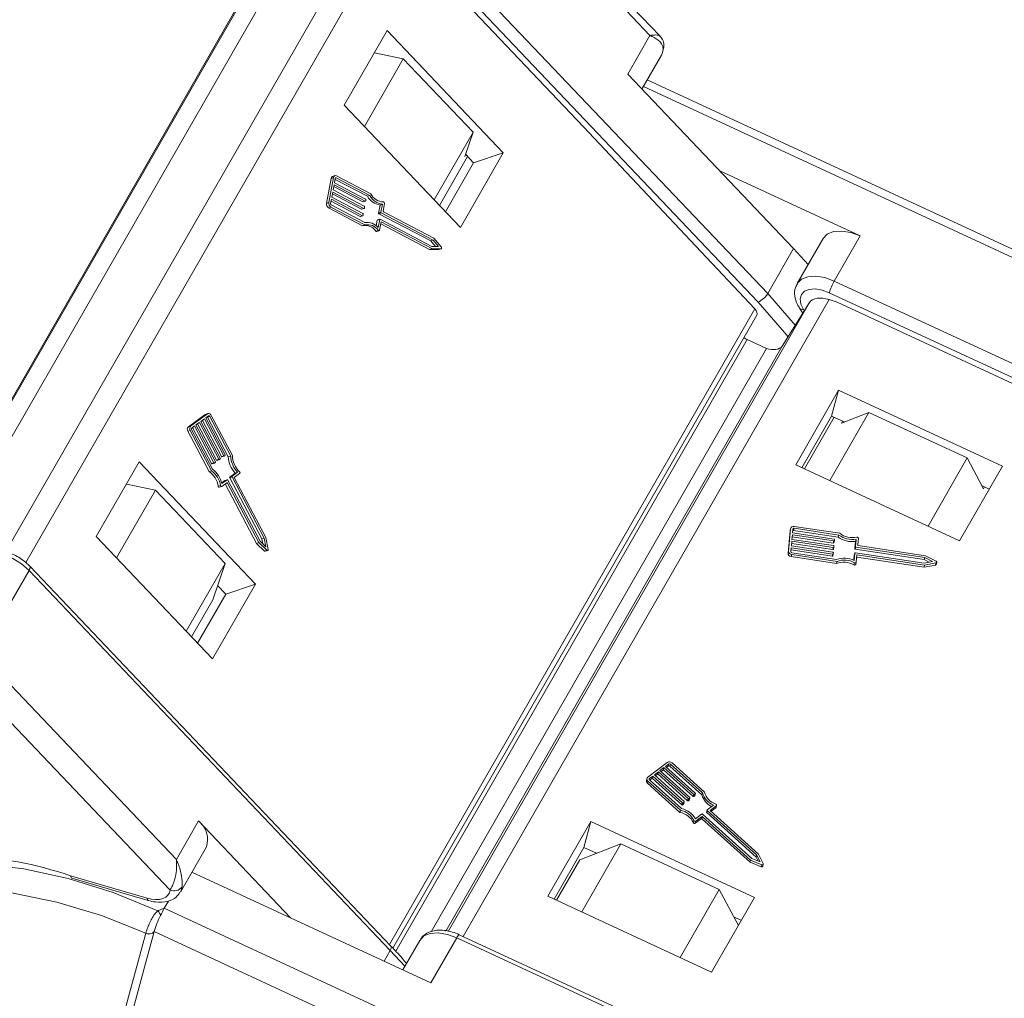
# Model space of a CAD drawing. Header units: millimetres. Extents: x 2390 to 3312, y -95 to 558.
# Tile 29 of 49: x 2909 to 2952, y 414 to 457. Entities that reach past the tile are written whole.
import ezdxf

# ---------------------------------------------------------------- set-up
doc = ezdxf.new("R2010")
doc.units = ezdxf.units.MM

msp = doc.modelspace()

# ---------------------------------------------------------------- linework, layer by layer
at = {"color": 7, "linetype": 'Continuous', "lineweight": 15}
for p, q in [((2936.786, 456.198), (2930.918, 462.373)), ((2937.215, 456.186), (2931.333, 462.374)), ((2905.653, 434.861), (2921.448, 462.352)), ((2905.666, 434.797), (2921.481, 462.324)), ((2926.079, 461.558), (2941.962, 444.844)), ((2908.455, 433.479), (2924.444, 461.309)), ((2941.539, 444.474), (2925.655, 461.188)), ((2921.55, 460.875), (2905.847, 433.543)), ((2925.426, 461.004), (2909.345, 433.014)), ((2925.69, 460.79), (2933.867, 452.185)), ((2925.227, 456.415), (2923.34, 453.13)), ((2930.338, 451.038), (2925.227, 456.415)), ((2935.81, 454.499), (2936.786, 456.198)), ((2925.939, 455.168), (2924.667, 455.441)), ((2924.23, 452.193), (2925.939, 455.168)), ((2929.005, 451.941), (2925.939, 455.168)), ((2936.433, 453.844), (2937.291, 455.338)), ((2935.81, 454.499), (2943.101, 446.826)), ((2959.878, 443.48), (2936.662, 454.243)), ((2959.115, 443.464), (2936.494, 453.952)), ((2923.34, 453.13), (2928.45, 447.753)), ((2941.394, 444.177), (2933.867, 452.185)), ((2927.296, 448.967), (2929.005, 451.941)), ((2928.642, 450.878), (2929.005, 451.941)), ((2927.528, 448.723), (2928.768, 450.882)), ((2928.45, 447.753), (2930.338, 451.038)), ((2928.691, 450.963), (2928.642, 450.878)), ((2928.676, 450.978), (2929.031, 450.604)), ((2929.031, 450.604), (2930.338, 451.038)), ((2929.031, 450.604), (2927.791, 448.446)), ((2946.029, 447.38), (2939.856, 450.242)), ((2922.765, 449.912), (2922.565, 448.814)), ((2922.869, 449.947), (2922.67, 448.849)), ((2922.869, 449.947), (2922.765, 449.912)), ((2922.935, 450.033), (2922.83, 449.998)), ((2922.945, 449.907), (2922.912, 449.724)), ((2924.361, 449.124), (2922.938, 449.871)), ((2922.991, 449.933), (2922.949, 449.919)), ((2924.466, 449.159), (2922.991, 449.933)), ((2924.506, 449.238), (2923.008, 450.025)), ((2922.895, 449.633), (2922.854, 449.404)), ((2922.854, 449.404), (2924.223, 448.685)), ((2924.16, 448.879), (2922.88, 449.551)), ((2924.264, 448.914), (2922.895, 449.633)), ((2922.912, 449.724), (2924.281, 449.005)), ((2922.779, 448.992), (2922.745, 448.809)), ((2924.148, 448.273), (2922.779, 448.992)), ((2922.837, 449.313), (2922.795, 449.084)), ((2922.795, 449.084), (2924.165, 448.365)), ((2924.102, 448.559), (2922.822, 449.231)), ((2924.206, 448.593), (2922.837, 449.313)), ((2924.296, 448.972), (2924.287, 448.927)), ((2924.466, 449.159), (2924.361, 449.124)), ((2922.67, 448.849), (2922.565, 448.814)), ((2922.758, 448.652), (2922.654, 448.618)), ((2922.654, 448.618), (2924.152, 447.831)), ((2922.758, 448.652), (2924.256, 447.866)), ((2924.043, 448.239), (2922.764, 448.911)), ((2922.775, 448.744), (2924.249, 447.969)), ((2924.206, 448.593), (2924.102, 448.559)), ((2924.114, 448.557), (2924.218, 448.592)), ((2924.264, 448.914), (2924.16, 448.879)), ((2924.172, 448.878), (2924.277, 448.912)), ((2924.237, 448.652), (2924.229, 448.606)), ((2924.855, 448.389), (2924.919, 448.742)), ((2925.023, 448.777), (2924.919, 448.742)), ((2924.959, 448.424), (2925.023, 448.777)), ((2925.051, 448.475), (2925.111, 448.806)), ((2924.148, 448.273), (2924.043, 448.239)), ((2924.056, 448.237), (2924.16, 448.272)), ((2924.179, 448.332), (2924.171, 448.286)), ((2924.901, 448.103), (2924.796, 448.069)), ((2924.912, 448.118), (2924.807, 448.083)), ((2924.837, 447.75), (2924.901, 448.103)), ((2924.959, 448.424), (2924.855, 448.389)), ((2924.974, 448.391), (2924.869, 448.356)), ((2927.145, 447.161), (2924.869, 448.356)), ((2924.924, 448.116), (2927.2, 446.921)), ((2927.249, 447.196), (2924.974, 448.391)), ((2927.281, 447.279), (2925.066, 448.443)), ((2924.256, 447.866), (2924.152, 447.831)), ((2924.753, 447.828), (2924.796, 448.069)), ((2924.9, 447.641), (2924.964, 447.995)), ((2924.949, 447.913), (2927.094, 446.787)), ((2924.964, 447.995), (2927.198, 446.822)), ((2924.838, 447.628), (2924.734, 447.594)), ((2924.773, 447.578), (2924.878, 447.612)), ((2927.61, 446.902), (2927.281, 447.279)), ((2944.395, 447.265), (2943.256, 445.283)), ((2946.029, 447.38), (2944.89, 445.397)), ((2927.198, 446.822), (2927.094, 446.787)), ((2927.094, 446.787), (2927.49, 446.783)), ((2927.249, 447.196), (2927.145, 447.161)), ((2927.355, 446.92), (2927.145, 447.161)), ((2927.198, 446.822), (2927.595, 446.818)), ((2927.2, 446.921), (2927.491, 446.918)), ((2927.491, 446.918), (2927.249, 447.196)), ((2927.595, 446.818), (2927.49, 446.783)), ((2927.49, 446.783), (2927.499, 446.784)), ((2927.499, 446.784), (2927.604, 446.819)), ((2943.101, 446.826), (2941.962, 444.844)), ((2943.101, 446.826), (2943.74, 446.125)), ((2944.89, 445.397), (2967.278, 435.018)), ((2941.962, 444.844), (2943.172, 443.455)), ((2967.053, 434.507), (2944.666, 444.886)), ((2925.33, 416.218), (2941.394, 444.177)), ((2927.909, 416.793), (2943.801, 444.454)), ((2944.659, 444.583), (2928.566, 416.572)), ((2942.594, 442.535), (2943.801, 444.454)), ((2943.362, 444.211), (2943.508, 443.988)), ((2945.022, 444.465), (2944.659, 444.583)), ((2945.022, 444.465), (2956.547, 439.122)), ((2925.485, 416.052), (2941.478, 443.89)), ((2943.534, 444.147), (2943.572, 444.089)), ((2941.066, 442.822), (2925.609, 415.918)), ((2942.594, 442.535), (2927.812, 416.807)), ((2941.066, 442.822), (2941.907, 442.432)), ((2941.907, 442.432), (2927.166, 416.774)), ((2945.082, 440.6), (2943.194, 437.315)), ((2944.773, 439.461), (2945.082, 440.6)), ((2952.285, 437.261), (2945.082, 440.6)), ((2917.226, 439.521), (2916.489, 438.989)), ((2917.331, 439.556), (2916.594, 439.024)), ((2917.331, 439.556), (2917.226, 439.521)), ((2917.353, 439.567), (2917.249, 439.533)), ((2917.378, 439.467), (2917.255, 439.378)), ((2917.432, 439.444), (2917.328, 439.41)), ((2918.35, 437.701), (2917.432, 439.444)), ((2918.426, 437.718), (2917.494, 439.489)), ((2943.467, 437.188), (2944.773, 439.461)), ((2944.69, 436.622), (2946.412, 439.619)), ((2944.773, 439.461), (2945.331, 439.202)), ((2946.412, 439.619), (2945.204, 439.153)), ((2950.734, 437.616), (2946.412, 439.619)), ((2916.594, 439.024), (2916.489, 438.989)), ((2916.764, 439.023), (2916.641, 438.934)), ((2917.616, 437.404), (2916.764, 439.023)), ((2916.979, 439.178), (2916.825, 439.067)), ((2916.825, 439.067), (2917.678, 437.449)), ((2917.727, 437.525), (2916.89, 439.114)), ((2917.831, 437.56), (2916.979, 439.178)), ((2917.194, 439.334), (2917.04, 439.223)), ((2917.04, 439.223), (2917.892, 437.604)), ((2917.942, 437.68), (2917.105, 439.269)), ((2918.046, 437.715), (2917.194, 439.334)), ((2917.255, 439.378), (2918.107, 437.759)), ((2918.246, 437.666), (2917.328, 439.41)), ((2943.577, 437.138), (2944.882, 439.41)), ((2945.204, 439.153), (2945.253, 439.238)), ((2916.572, 438.823), (2916.468, 438.789)), ((2916.468, 438.789), (2917.4, 437.018)), ((2916.572, 438.823), (2917.505, 437.052)), ((2916.634, 438.868), (2917.552, 437.124)), ((2917.512, 437.37), (2916.675, 438.959)), ((2918.046, 437.715), (2917.942, 437.68)), ((2917.965, 437.667), (2918.069, 437.702)), ((2918.104, 437.726), (2918.073, 437.704)), ((2918.35, 437.701), (2918.246, 437.666)), ((2914.326, 437.442), (2912.439, 434.157)), ((2919.437, 432.064), (2914.326, 437.442)), ((2917.616, 437.404), (2917.512, 437.37)), ((2917.535, 437.357), (2917.64, 437.391)), ((2917.674, 437.415), (2917.643, 437.393)), ((2917.831, 437.56), (2917.727, 437.525)), ((2917.75, 437.512), (2917.854, 437.547)), ((2917.889, 437.571), (2917.858, 437.549)), ((2943.194, 437.315), (2950.398, 433.976)), ((2949.012, 434.618), (2950.734, 437.616)), ((2950.398, 433.976), (2952.285, 437.261)), ((2951.447, 436.259), (2950.734, 437.616)), ((2915.961, 419.951), (2899.744, 437.016)), ((2917.505, 437.052), (2917.4, 437.018)), ((2918.31, 436.779), (2918.548, 436.951)), ((2918.415, 436.814), (2918.652, 436.985)), ((2918.508, 436.758), (2918.745, 436.929)), ((2918.652, 436.985), (2918.548, 436.951)), ((2915.038, 436.195), (2913.767, 436.468)), ((2917.902, 436.408), (2917.797, 436.374)), ((2917.954, 436.522), (2918.095, 436.624)), ((2917.962, 436.487), (2918.2, 436.658)), ((2917.963, 436.364), (2918.185, 436.525)), ((2918.2, 436.658), (2918.095, 436.624)), ((2918.203, 436.66), (2918.099, 436.626)), ((2918.112, 436.472), (2919.487, 433.86)), ((2918.212, 436.514), (2918.134, 436.487)), ((2918.212, 436.514), (2919.592, 433.894)), ((2918.227, 436.647), (2919.644, 433.957)), ((2918.411, 436.78), (2918.307, 436.746)), ((2919.723, 434.055), (2918.307, 436.746)), ((2918.415, 436.814), (2918.31, 436.779)), ((2919.828, 434.09), (2918.411, 436.78)), ((2919.899, 434.116), (2918.508, 436.758)), ((2951.372, 436.401), (2951.703, 436.248)), ((2898.896, 436.276), (2915.684, 418.61)), ((2915.038, 436.195), (2913.329, 433.22)), ((2918.105, 432.968), (2915.038, 436.195)), ((2917.851, 436.326), (2917.956, 436.361)), ((2951.496, 436.344), (2951.447, 436.259)), ((2942.945, 434.414), (2942.855, 433.423)), ((2942.97, 434.505), (2942.88, 433.514)), ((2942.97, 434.505), (2942.945, 434.414)), ((2942.948, 434.431), (2942.945, 434.414)), ((2942.973, 434.522), (2942.948, 434.431)), ((2943.048, 434.242), (2943.029, 434.035)), ((2944.872, 433.966), (2943.048, 434.242)), ((2943.07, 434.49), (2943.055, 434.324)), ((2943.055, 434.324), (2944.879, 434.048)), ((2943.124, 434.523), (2943.1, 434.432)), ((2945.064, 434.135), (2943.1, 434.432)), ((2945.089, 434.226), (2943.124, 434.523)), ((2945.127, 434.304), (2943.132, 434.606)), ((2945.089, 434.226), (2945.064, 434.135)), ((2912.439, 434.157), (2917.55, 428.78)), ((2919.592, 433.894), (2919.487, 433.86)), ((2919.487, 433.86), (2919.838, 433.522)), ((2919.592, 433.894), (2919.943, 433.556)), ((2919.644, 433.957), (2919.902, 433.708)), ((2919.828, 434.09), (2919.723, 434.055)), ((2919.765, 433.84), (2919.723, 434.055)), ((2919.902, 433.708), (2919.828, 434.09)), ((2919.999, 433.597), (2919.899, 434.116)), ((2943.022, 433.953), (2943.003, 433.747)), ((2944.821, 433.586), (2943.013, 433.859)), ((2944.846, 433.677), (2943.022, 433.953)), ((2943.029, 434.035), (2944.853, 433.759)), ((2944.847, 433.875), (2943.039, 434.148)), ((2944.872, 433.966), (2944.847, 433.875)), ((2944.874, 433.889), (2944.898, 433.98)), ((2944.903, 434.024), (2944.899, 433.983)), ((2945.791, 433.627), (2945.82, 433.946)), ((2945.816, 433.718), (2945.845, 434.037)), ((2945.845, 434.037), (2945.82, 433.946)), ((2945.924, 433.786), (2945.951, 434.084)), ((2919.943, 433.556), (2919.838, 433.522)), ((2919.873, 433.511), (2919.978, 433.546)), ((2942.88, 433.514), (2942.855, 433.423)), ((2942.996, 433.664), (2942.981, 433.499)), ((2944.795, 433.297), (2942.987, 433.57)), ((2943.02, 433.367), (2942.995, 433.276)), ((2944.82, 433.388), (2942.996, 433.664)), ((2943.003, 433.747), (2944.827, 433.47)), ((2943.02, 433.367), (2945.015, 433.065)), ((2943.027, 433.45), (2944.992, 433.153)), ((2944.82, 433.388), (2944.795, 433.297)), ((2944.846, 433.677), (2944.821, 433.586)), ((2944.821, 433.311), (2944.846, 433.402)), ((2944.85, 433.446), (2944.847, 433.405)), ((2944.848, 433.6), (2944.872, 433.691)), ((2944.876, 433.735), (2944.873, 433.694)), ((2945.761, 433.11), (2945.79, 433.429)), ((2945.79, 433.432), (2945.765, 433.341)), ((2945.79, 433.429), (2945.765, 433.338)), ((2945.816, 433.718), (2945.791, 433.627)), ((2945.839, 433.694), (2945.814, 433.603)), ((2948.846, 433.144), (2945.814, 433.603)), ((2945.817, 433.446), (2948.848, 432.987)), ((2948.871, 433.235), (2945.839, 433.694)), ((2948.899, 433.314), (2945.947, 433.761)), ((2918.105, 432.968), (2916.396, 429.994)), ((2917.56, 431.373), (2918.105, 432.968)), ((2942.995, 433.276), (2944.991, 432.974)), ((2945.015, 433.065), (2944.991, 432.974)), ((2945.745, 433.118), (2945.765, 433.338)), ((2945.78, 433.007), (2945.756, 432.915)), ((2945.765, 433.338), (2945.765, 433.341)), ((2945.83, 432.936), (2945.855, 433.027)), ((2945.856, 433.033), (2945.885, 433.352)), ((2945.876, 433.259), (2948.837, 432.811)), ((2945.885, 433.352), (2948.861, 432.902)), ((2948.871, 433.235), (2948.846, 433.144)), ((2949.068, 433.029), (2948.846, 433.144)), ((2948.848, 432.987), (2949.215, 433.057)), ((2948.861, 432.902), (2949.36, 432.997)), ((2949.215, 433.057), (2948.871, 433.235)), ((2949.367, 433.073), (2948.899, 433.314)), ((2949.36, 432.997), (2949.335, 432.906)), ((2949.368, 432.933), (2949.393, 433.025)), ((2908.345, 430.691), (2909.484, 432.673)), ((2909.484, 432.673), (2925.368, 415.96)), ((2925.396, 416.149), (2909.513, 432.862)), ((2948.837, 432.811), (2949.335, 432.906)), ((2948.861, 432.902), (2948.837, 432.811)), ((2917.55, 428.78), (2919.437, 432.064)), ((2918.131, 431.631), (2919.437, 432.064)), ((2918.131, 431.631), (2916.891, 429.473)), ((2917.78, 432), (2917.765, 431.973)), ((2917.776, 432.005), (2918.131, 431.631)), ((2917.56, 431.373), (2916.627, 429.75)), ((2937.541, 424.221), (2936.694, 423.582)), ((2937.401, 423.996), (2937.225, 423.863)), ((2937.225, 423.863), (2938.532, 422.688)), ((2937.377, 423.905), (2937.269, 423.824)), ((2937.401, 423.996), (2937.377, 423.905)), ((2938.684, 422.73), (2937.377, 423.905)), ((2938.709, 422.821), (2937.401, 423.996)), ((2937.613, 424.156), (2937.472, 424.05)), ((2937.472, 424.05), (2938.779, 422.874)), ((2937.588, 424.065), (2937.516, 424.01)), ((2937.613, 424.156), (2937.588, 424.065)), ((2937.684, 424.15), (2937.66, 424.059)), ((2939.067, 422.793), (2937.66, 424.059)), ((2939.092, 422.884), (2937.684, 424.15)), ((2939.185, 422.918), (2937.755, 424.204)), ((2936.654, 423.524), (2936.63, 423.433)), ((2936.696, 423.404), (2936.672, 423.313)), ((2936.696, 423.404), (2938.126, 422.118)), ((2936.766, 423.517), (2936.755, 423.475)), ((2936.907, 423.623), (2936.766, 423.517)), ((2936.767, 423.458), (2938.175, 422.192)), ((2936.883, 423.532), (2936.775, 423.451)), ((2936.907, 423.623), (2936.883, 423.532)), ((2938.19, 422.357), (2936.883, 423.532)), ((2938.214, 422.448), (2936.907, 423.623)), ((2937.154, 423.81), (2936.978, 423.677)), ((2936.978, 423.677), (2938.285, 422.501)), ((2937.13, 423.719), (2937.022, 423.637)), ((2937.154, 423.81), (2937.13, 423.719)), ((2938.437, 422.543), (2937.13, 423.719)), ((2938.462, 422.634), (2937.154, 423.81)), ((2936.672, 423.313), (2938.102, 422.027)), ((2938.462, 422.634), (2938.437, 422.543)), ((2938.497, 422.631), (2938.473, 422.54)), ((2938.508, 422.567), (2938.473, 422.54)), ((2938.532, 422.658), (2938.497, 422.631)), ((2938.532, 422.658), (2938.508, 422.567)), ((2938.514, 422.576), (2938.539, 422.668)), ((2938.709, 422.821), (2938.684, 422.73)), ((2938.744, 422.818), (2938.72, 422.727)), ((2938.755, 422.753), (2938.72, 422.727)), ((2938.78, 422.845), (2938.744, 422.818)), ((2938.78, 422.845), (2938.755, 422.753)), ((2938.761, 422.763), (2938.786, 422.854)), ((2939.092, 422.884), (2939.067, 422.793)), ((2938.126, 422.118), (2938.102, 422.027)), ((2938.214, 422.448), (2938.19, 422.357)), ((2938.25, 422.445), (2938.225, 422.354)), ((2938.261, 422.38), (2938.225, 422.354)), ((2938.285, 422.471), (2938.25, 422.445)), ((2938.285, 422.471), (2938.261, 422.38)), ((2938.267, 422.39), (2938.292, 422.481)), ((2939.297, 422.13), (2939.272, 422.039)), ((2939.304, 422.11), (2939.279, 422.019)), ((2939.303, 422.14), (2939.576, 422.346)), ((2941.477, 420.156), (2939.304, 422.11)), ((2939.429, 422.115), (2939.702, 422.321)), ((2941.562, 420.196), (2939.429, 422.115)), ((2939.472, 422.076), (2939.677, 422.23)), ((2939.702, 422.321), (2939.677, 422.23)), ((2939.69, 422.249), (2939.715, 422.34)), ((2938.719, 421.665), (2938.694, 421.574)), ((2938.778, 421.551), (2939.033, 421.744)), ((2938.784, 421.747), (2939.056, 421.953)), ((2938.803, 421.642), (2939.058, 421.835)), ((2939.058, 421.835), (2939.033, 421.744)), ((2939.094, 421.832), (2939.069, 421.741)), ((2939.069, 421.741), (2941.184, 419.839)), ((2939.092, 421.95), (2941.265, 419.997)), ((2939.094, 421.832), (2941.209, 419.93)), ((2941.452, 420.065), (2939.279, 422.019)), ((2916.937, 421.65), (2915.961, 419.951)), ((2916.937, 421.65), (2920.983, 417.393)), ((2934.181, 421.627), (2932.294, 418.342)), ((2933.872, 420.487), (2934.181, 421.627)), ((2941.384, 418.287), (2934.181, 421.627)), ((2938.803, 421.642), (2938.778, 421.551)), ((2916.141, 418.524), (2917.28, 420.507)), ((2932.567, 418.215), (2933.872, 420.487)), ((2935.511, 420.646), (2933.7, 419.947)), ((2935.511, 420.646), (2933.789, 417.649)), ((2933.872, 420.487), (2934.43, 420.229)), ((2939.833, 418.642), (2935.511, 420.646)), ((2933.7, 419.947), (2932.676, 418.165)), ((2934.398, 420.214), (2934.413, 420.237)), ((2941.265, 419.997), (2941.625, 419.847)), ((2941.477, 420.156), (2941.452, 420.065)), ((2941.54, 419.883), (2941.452, 420.065)), ((2941.625, 419.847), (2941.477, 420.156)), ((2941.764, 419.776), (2941.562, 420.196)), ((2941.209, 419.93), (2941.184, 419.839)), ((2941.184, 419.839), (2941.674, 419.636)), ((2941.209, 419.93), (2941.699, 419.727)), ((2941.699, 419.727), (2941.674, 419.636)), ((2941.742, 419.66), (2941.767, 419.751)), ((2914.674, 418.253), (2911.309, 419.236)), ((2911.36, 419.136), (2914.725, 418.152)), ((2927.157, 414.531), (2916.646, 419.404)), ((2939.833, 418.642), (2938.111, 415.645)), ((2940.672, 417.047), (2939.833, 418.642)), ((2932.294, 418.342), (2939.497, 415.002)), ((2939.497, 415.002), (2941.384, 418.287)), ((2915.433, 417.814), (2915.614, 418.129)), ((2938.29, 407.217), (2915.433, 417.814)), ((2940.472, 417.428), (2940.803, 417.275)), ((2914.617, 416.709), (2909.927, 399.394)), ((2910.293, 399.475), (2914.983, 416.791)), ((2914.618, 416.712), (2914.617, 416.709)), ((2914.983, 416.791), (2914.984, 416.792)), ((2914.984, 416.792), (2938.647, 405.822)), ((2927.157, 414.531), (2928.296, 416.513)), ((2928.296, 416.513), (2950.683, 406.134)), ((2950.79, 406.269), (2928.402, 416.648)), ((2926.661, 416.398), (2925.918, 415.105)), ((2925.096, 415.486), (2925.368, 415.96)), ((2925.368, 415.96), (2926.006, 415.258))]:
    msp.add_line(p, q, dxfattribs=at)
at = {"color": 7, "linetype": 'Continuous', "lineweight": 15, "flags": 128}
for points in [[(2937.362, 455.564), (2937.322, 455.4), (2937.291, 455.338)], [(2937.395, 455.665), (2937.387, 455.622), (2937.362, 455.564)], [(2924.838, 447.628), (2924.846, 447.62), (2924.856, 447.614), (2924.865, 447.611), (2924.875, 447.612), (2924.884, 447.615), (2924.891, 447.622), (2924.896, 447.63), (2924.9, 447.641)], [(2944.395, 447.265), (2944.396, 447.267), (2944.581, 447.459), (2944.862, 447.571), (2945.216, 447.596), (2945.616, 447.53), (2946.029, 447.38)], [(2927.595, 446.818), (2927.606, 446.82), (2927.615, 446.826), (2927.622, 446.835), (2927.626, 446.848), (2927.626, 446.862), (2927.624, 446.876), (2927.618, 446.89), (2927.61, 446.902)], [(2943.259, 445.287), (2943.442, 445.476), (2943.723, 445.589), (2944.078, 445.613), (2944.477, 445.548), (2944.89, 445.397)], [(2944.666, 444.886), (2944.356, 444.999), (2944.056, 445.048), (2943.79, 445.03), (2943.58, 444.946), (2943.441, 444.802), (2943.385, 444.61), (2943.417, 444.386), (2943.534, 444.147)], [(2942.853, 442.948), (2942.801, 443.015), (2941.539, 444.474)], [(2917.249, 439.533), (2917.246, 439.532), (2917.226, 439.521)], [(2917.328, 439.41), (2917.322, 439.418), (2917.318, 439.423)], [(2917.494, 439.489), (2917.478, 439.513), (2917.46, 439.535), (2917.439, 439.552), (2917.417, 439.564), (2917.394, 439.57), (2917.371, 439.571), (2917.35, 439.566), (2917.331, 439.556)], [(2917.432, 439.444), (2917.427, 439.453), (2917.421, 439.46), (2917.414, 439.465), (2917.406, 439.469), (2917.399, 439.471), (2917.391, 439.472), (2917.384, 439.47), (2917.378, 439.467)], [(2918.073, 437.704), (2918.07, 437.702), (2918.066, 437.701), (2918.063, 437.701), (2918.059, 437.702), (2918.055, 437.704), (2918.052, 437.707), (2918.049, 437.711), (2918.046, 437.715)], [(2917.643, 437.393), (2917.64, 437.392), (2917.636, 437.391), (2917.633, 437.391), (2917.629, 437.392), (2917.625, 437.394), (2917.622, 437.397), (2917.619, 437.4), (2917.616, 437.404)], [(2917.858, 437.549), (2917.855, 437.547), (2917.851, 437.546), (2917.848, 437.546), (2917.844, 437.547), (2917.84, 437.549), (2917.837, 437.552), (2917.834, 437.556), (2917.831, 437.56)], [(2917.902, 436.408), (2917.905, 436.396), (2917.91, 436.384), (2917.918, 436.374), (2917.926, 436.366), (2917.936, 436.361), (2917.945, 436.359), (2917.955, 436.36), (2917.963, 436.364)], [(2918.095, 436.624), (2918.098, 436.626), (2918.099, 436.626)], [(2918.185, 436.525), (2918.189, 436.527), (2918.192, 436.527), (2918.196, 436.527), (2918.2, 436.526), (2918.203, 436.524), (2918.207, 436.521), (2918.21, 436.518), (2918.212, 436.514)], [(2918.2, 436.658), (2918.203, 436.66), (2918.206, 436.661), (2918.21, 436.661), (2918.214, 436.66), (2918.218, 436.658), (2918.221, 436.655), (2918.224, 436.651), (2918.227, 436.647)], [(2917.797, 436.374), (2917.8, 436.361), (2917.806, 436.35), (2917.813, 436.34), (2917.822, 436.332), (2917.831, 436.327), (2917.841, 436.325), (2917.85, 436.326), (2917.851, 436.326)], [(2907.052, 433.124), (2907.083, 433.172), (2907.29, 433.348), (2907.588, 433.443), (2907.955, 433.448), (2908.36, 433.364), (2908.771, 433.197), (2909.157, 432.96), (2909.484, 432.673)], [(2919.943, 433.556), (2919.953, 433.548), (2919.965, 433.545), (2919.976, 433.545), (2919.985, 433.549), (2919.993, 433.558), (2919.998, 433.569), (2920, 433.583), (2919.999, 433.597)], [(2945.78, 433.007), (2945.792, 433.001), (2945.805, 432.999), (2945.817, 432.999), (2945.829, 433.002), (2945.839, 433.007), (2945.848, 433.014), (2945.853, 433.023), (2945.856, 433.033)], [(2949.36, 432.997), (2949.373, 433.001), (2949.383, 433.009), (2949.391, 433.019), (2949.394, 433.03), (2949.393, 433.043), (2949.387, 433.054), (2949.378, 433.065), (2949.367, 433.073)], [(2909.484, 432.673), (2909.511, 432.727), (2909.527, 432.775), (2909.531, 432.816), (2909.523, 432.848), (2909.513, 432.862)], [(2939.702, 422.321), (2939.709, 422.329), (2939.714, 422.338), (2939.716, 422.348), (2939.715, 422.359), (2939.71, 422.369), (2939.703, 422.378), (2939.693, 422.386), (2939.682, 422.392)], [(2915.149, 417.694), (2913.177, 418.498), (2911.199, 419.118), (2909.252, 419.544), (2907.37, 419.766), (2905.589, 419.783), (2903.941, 419.592), (2902.456, 419.197), (2901.163, 418.607), (2900.083, 417.831), (2899.238, 416.883), (2899.184, 416.805)], [(2941.699, 419.727), (2941.713, 419.723), (2941.728, 419.723), (2941.742, 419.726), (2941.754, 419.732), (2941.762, 419.741), (2941.767, 419.752), (2941.768, 419.764), (2941.764, 419.776)], [(2911.36, 419.136), (2911.352, 419.139), (2911.332, 419.158), (2911.318, 419.191), (2911.309, 419.236)], [(2909.927, 399.394), (2908.034, 400.393), (2906.23, 401.543), (2904.552, 402.82), (2903.032, 404.198), (2901.701, 405.651), (2900.585, 407.149), (2899.706, 408.663), (2899.083, 410.162), (2898.726, 411.617), (2898.644, 412.999), (2898.838, 414.28), (2899.304, 415.435), (2900.033, 416.44), (2901.01, 417.277), (2902.216, 417.928), (2903.627, 418.38), (2905.215, 418.625), (2906.949, 418.657), (2908.793, 418.475), (2910.711, 418.085), (2912.666, 417.492), (2914.617, 416.709)], [(2916.212, 418.751), (2916.171, 418.587), (2916.141, 418.524)], [(2915.684, 418.61), (2915.654, 418.487), (2915.59, 418.382), (2915.494, 418.297), (2915.37, 418.236), (2915.22, 418.2), (2915.051, 418.191), (2914.867, 418.209), (2914.674, 418.253)], [(2914.674, 418.253), (2914.683, 418.208), (2914.697, 418.175), (2914.717, 418.156), (2914.725, 418.152)], [(2926.661, 416.398), (2926.662, 416.4), (2926.847, 416.592), (2927.128, 416.705), (2927.483, 416.729), (2927.883, 416.663), (2928.296, 416.513)], [(2925.368, 415.96), (2925.394, 416.013), (2925.41, 416.062), (2925.414, 416.102), (2925.406, 416.135), (2925.396, 416.149)]]:
    msp.add_lwpolyline(points, dxfattribs=at)
at = {"color": 7, "linetype": 'Continuous', "lineweight": 15}
for centre, radius, start, end in [((2922.87, 449.9), 0.106, 112.1731, 173.5366), ((2922.963, 449.942), 0.0938, 61.5907, 177.0861), ((2922.976, 449.906), 0.0313, 61.5907, 177.0861), ((2924.264, 448.978), 0.032, 350.0117, 58.3667), ((2925.029, 449.502), 0.768, 209.5054, 261.7337), ((2925.134, 449.537), 0.768, 209.5054, 261.7337), ((2925.095, 449.535), 0.66, 206.7918, 267.3855), ((2922.754, 448.781), 0.192, 170.0117, 238.3667), ((2922.859, 448.816), 0.192, 170.0117, 238.3667), ((2922.808, 448.798), 0.064, 170.0117, 238.3667), ((2924.109, 448.572), 0.0154, 240.0531, 287.1676), ((2924.168, 448.892), 0.0154, 240.0531, 287.1676), ((2924.214, 448.607), 0.0156, 241.5907, 357.0861), ((2924.206, 448.658), 0.032, 350.0117, 58.3667), ((2924.272, 448.927), 0.0156, 241.5907, 357.0861), ((2925.056, 448.82), 0.0572, 346.6112, 80.879), ((2924.051, 448.252), 0.0154, 240.0531, 287.1676), ((2924.155, 448.287), 0.0156, 241.5907, 357.0861), ((2924.148, 448.337), 0.032, 350.0117, 58.3667), ((2924.814, 448.067), 0.0173, 111.6071, 174.1026), ((2924.886, 448.383), 0.032, 170.0117, 238.3667), ((2924.916, 448.103), 0.0156, 61.5907, 177.0861), ((2924.991, 448.418), 0.032, 170.0117, 238.3667), ((2925.083, 448.47), 0.032, 170.0117, 238.3667), ((2924.265, 447.277), 0.565, 34.0627, 101.5532), ((2924.353, 447.353), 0.625, 39.4064, 99.567), ((2924.37, 447.312), 0.565, 34.0627, 101.5532), ((2924.764, 447.613), 0.0367, 212.7487, 284.1543), ((2947.143, 444.103), 2.598, 150.1242, 162.4597), ((2941.191, 445.301), 0.897, 292.8171, 329.3878), ((2943.503, 444.327), 0.183, 219.274, 279.714), ((2941.531, 443.824), 1.104, 236.0525, 245.1089), ((2916.603, 438.875), 0.161, 135.0216, 212.6946), ((2916.708, 438.91), 0.161, 135.0216, 212.6946), ((2916.679, 438.897), 0.0536, 135.0216, 212.6946), ((2918.085, 437.745), 0.0268, 315.0216, 32.6946), ((2919.491, 437.761), 1.142, 182.9867, 222.7568), ((2919.42, 437.738), 0.994, 181.1475, 226.803), ((2917.532, 437.378), 0.0215, 201.9988, 279.3288), ((2917.655, 437.434), 0.0268, 315.0216, 32.6946), ((2917.747, 437.533), 0.0215, 201.9988, 279.3288), ((2917.87, 437.59), 0.0268, 315.0216, 32.6946), ((2917.961, 437.688), 0.0215, 201.9988, 279.3288), ((2919.386, 437.726), 1.142, 182.9867, 222.7568), ((2916.865, 436.243), 0.941, 7.9469, 55.3362), ((2916.97, 436.278), 0.941, 7.9469, 55.3362), ((2916.921, 436.267), 1.064, 11.9247, 53.663), ((2918.703, 436.968), 0.0577, 317.2542, 50.8344), ((2918.329, 436.76), 0.0268, 135.0216, 212.6946), ((2918.434, 436.795), 0.0268, 135.0216, 212.6946), ((2943.098, 434.479), 0.131, 75.2088, 168.6156), ((2943.09, 434.378), 0.0548, 80.3748, 118.2577), ((2943.113, 434.481), 0.0437, 75.2088, 168.6156), ((2945.701, 435.071), 1.043, 234.0747, 277.927), ((2945.688, 435.024), 0.913, 232.1341, 282.3067), ((2944.853, 433.896), 0.0224, 255.835, 339.7079), ((2944.877, 433.987), 0.0219, 255.2088, 348.6156), ((2944.877, 434.023), 0.0251, 1.4435, 85.7948), ((2945.676, 434.98), 1.043, 234.0747, 277.927), ((2945.897, 434.081), 0.0537, 3.6413, 106.2554), ((2945.949, 433.786), 0.0251, 181.4435, 265.7948), ((2919.864, 433.544), 0.0345, 221.0601, 285.3785), ((2943.006, 433.427), 0.151, 181.4435, 265.7948), ((2943.031, 433.518), 0.151, 181.4435, 265.7948), ((2943.031, 433.5), 0.0503, 181.4435, 265.7948), ((2944.825, 433.409), 0.0219, 255.2088, 348.6156), ((2944.827, 433.607), 0.0224, 255.835, 339.7079), ((2944.825, 433.445), 0.0251, 1.4435, 85.7948), ((2944.851, 433.698), 0.0219, 255.2088, 348.6156), ((2944.851, 433.734), 0.0251, 1.4435, 85.7948), ((2945.811, 433.425), 0.0219, 75.2088, 168.6156), ((2945.816, 433.628), 0.0251, 181.4435, 265.7948), ((2945.841, 433.719), 0.0251, 181.4435, 265.7948), ((2944.8, 433.319), 0.0224, 255.835, 339.7079), ((2945.312, 432.144), 0.89, 60.0854, 111.1202), ((2945.325, 432.199), 1.01, 64.43, 109.2642), ((2945.336, 432.235), 0.89, 60.0854, 111.1202), ((2945.785, 432.956), 0.0496, 234.4388, 336.5629), ((2949.33, 432.946), 0.04, 277.3339, 342.429), ((2937.637, 424.075), 0.175, 47.4411, 123.284), ((2937.62, 424.016), 0.0582, 47.4411, 123.284), ((2937.645, 424.108), 0.0582, 47.4411, 123.284), ((2936.746, 423.407), 0.12, 167.1907, 231.3978), ((2936.763, 423.494), 0.111, 128.0729, 233.4246), ((2936.789, 423.488), 0.0371, 128.0729, 233.4246), ((2938.457, 422.565), 0.0291, 227.4411, 303.284), ((2938.481, 422.656), 0.0291, 227.4411, 303.284), ((2938.497, 422.581), 0.0178, 306.2153, 344.3047), ((2938.521, 422.673), 0.0186, 308.0729, 53.4246), ((2938.704, 422.751), 0.0291, 227.4411, 303.284), ((2938.728, 422.842), 0.0291, 227.4411, 303.284), ((2938.744, 422.768), 0.0178, 306.2153, 344.3047), ((2938.768, 422.859), 0.0186, 308.0729, 53.4246), ((2939.87, 423.031), 0.837, 196.5201, 243.2791), ((2939.905, 423.128), 0.848, 196.6784, 247.212), ((2939.916, 423.11), 0.756, 194.7786, 251.9196), ((2937.976, 421.308), 0.824, 25.6557, 79.4989), ((2937.965, 421.265), 0.95, 30.5021, 77.2672), ((2938.209, 422.378), 0.0291, 227.4411, 303.284), ((2938.234, 422.469), 0.0291, 227.4411, 303.284), ((2938.25, 422.395), 0.0178, 306.2153, 344.3047), ((2938.274, 422.486), 0.0186, 308.0729, 53.4246), ((2939.315, 422.125), 0.0186, 128.0729, 233.4246), ((2939.656, 422.258), 0.0353, 306.0361, 344.4838), ((2937.952, 421.217), 0.824, 25.6557, 79.4989), ((2938.771, 421.69), 0.0575, 206.3256, 303.6787), ((2939.049, 421.72), 0.0291, 47.4411, 123.284), ((2939.072, 421.929), 0.0291, 47.4411, 123.284), ((2939.074, 421.811), 0.0291, 47.4411, 123.284), ((2939.292, 422.035), 0.0199, 167.1907, 231.3978), ((2916.319, 420.842), 1.018, 340.7556, 52.5835), ((2938.746, 421.599), 0.0575, 206.3256, 303.6787), ((2906.029, 403.953), 16.17, 70.9395, 104.9214), ((2941.697, 419.679), 0.0485, 241.7118, 337.1198), ((2915.862, 419.005), 0.432, 245.7826, 324.0644), ((2919.943, 415.248), 5.189, 150.363, 154.3968), ((2919.367, 415.443), 4.586, 153.4848, 162.8951), ((2914.694, 417.304), 0.6, 18.0933, 40.5129), ((2914.754, 416.959), 0.284, 241.2882, 323.7724), ((2914.755, 416.961), 0.284, 241.223, 323.6092), ((2928.535, 416.434), 0.252, 121.7971, 161.6667)]:
    msp.add_arc(centre, radius, start, end, dxfattribs=at)
for centre, major_axis, ratio, start_param, end_param in [((2944.536, 444.128), (-0.762, 0.271), 0.582827, 4.757604, 6.153867), ((2941.132, 444.091), (-0.345, 0.202), 0.579809, 3.145738, 4.240421), ((2942.006, 442.796), (-0.609, 0.217), 0.582827, 1.616011, 3.012275)]:
    msp.add_ellipse(centre, major_axis=major_axis, ratio=ratio, start_param=start_param, end_param=end_param, dxfattribs=at)
for points, knots in [([(2937.211, 456.182), (2937.206, 456.189), (2937.199, 456.2), (2937.15, 456.218), (2937.071, 456.225), (2936.955, 456.217), (2936.893, 456.211), (2936.856, 456.207), (2936.834, 456.205), (2936.814, 456.202), (2936.802, 456.2), (2936.794, 456.2), (2936.789, 456.199), (2936.787, 456.199), (2936.786, 456.198)], [0, 0, 0, 0, 0.1199323, 0.1900808, 0.5708513, 0.754061, 0.8564445, 0.8864469, 0.9332661, 0.9607344, 0.976887, 0.991124, 0.9931895, 1, 1, 1, 1]), ([(2936.786, 456.198), (2936.788, 456.198), (2936.795, 456.194), (2936.819, 456.183), (2936.848, 456.17), (2937.007, 456.091), (2937.214, 455.955), (2937.359, 455.754), (2937.361, 455.617), (2937.362, 455.564)], [0, 0, 0, 0, 0.005088, 0.020369, 0.070807, 0.089086, 0.500311, 0.809226, 1, 1, 1, 1]), ([(2937.385, 455.667), (2937.391, 455.7), (2937.413, 455.824), (2937.351, 456.02), (2937.253, 456.133), (2937.21, 456.182)], [0, 0, 0, 0, 0.172415, 0.639694, 1, 1, 1, 1]), ([(2943.276, 445.278), (2943.24, 445.222), (2943.138, 445.064), (2943.137, 444.733), (2943.227, 444.433), (2943.331, 444.262), (2943.362, 444.211)], [0, 0, 0, 0, 0.1783644, 0.5051066, 0.8532392, 1, 1, 1, 1]), ([(2909.513, 432.862), (2909.435, 432.938), (2909.217, 433.146), (2908.759, 433.415), (2908.177, 433.59), (2907.66, 433.575), (2907.266, 433.41), (2907.131, 433.218), (2907.075, 433.137)], [0, 0, 0, 0, 0.1111814, 0.3081711, 0.5087313, 0.719391, 0.8823848, 1, 1, 1, 1]), ([(2915.684, 418.61), (2915.702, 418.637), (2915.738, 418.692), (2915.797, 418.81), (2915.857, 418.963), (2915.898, 419.106), (2915.942, 419.302), (2915.97, 419.497), (2915.976, 419.702), (2915.973, 419.799), (2915.97, 419.853), (2915.967, 419.885), (2915.965, 419.912), (2915.963, 419.93), (2915.962, 419.94), (2915.961, 419.947), (2915.961, 419.949), (2915.961, 419.951)], [0, 0, 0, 0, 0.101029, 0.204946, 0.337168, 0.474297, 0.5162, 0.743651, 0.85309, 0.914248, 0.93217, 0.960137, 0.976545, 0.986194, 0.994698, 0.995932, 1, 1, 1, 1]), ([(2915.961, 419.951), (2915.962, 419.949), (2915.966, 419.941), (2915.98, 419.911), (2915.996, 419.875), (2916.083, 419.67), (2916.181, 419.346), (2916.225, 418.969), (2916.215, 418.811), (2916.212, 418.751)], [0, 0, 0, 0, 0.005088, 0.020369, 0.070807, 0.089086, 0.500311, 0.809226, 1, 1, 1, 1]), ([(2914.725, 418.152), (2914.83, 418.127), (2915.133, 418.053), (2915.563, 418.082), (2915.944, 418.251), (2916.068, 418.44), (2916.119, 418.516)], [0, 0, 0, 0, 0.189682, 0.542913, 0.815099, 1, 1, 1, 1]), ([(2915.433, 417.814), (2915.432, 417.814), (2915.352, 417.784), (2915.254, 417.748), (2915.165, 417.702), (2915.149, 417.694)], [0, 0, 0, 0, 0.012087, 0.82463, 1, 1, 1, 1]), ([(2915.149, 417.694), (2915.129, 417.676), (2915.066, 417.623), (2914.965, 417.493), (2914.847, 417.296), (2914.741, 417.068), (2914.661, 416.86), (2914.631, 416.758), (2914.618, 416.712)], [0, 0, 0, 0, 0.07361, 0.225281, 0.412719, 0.616054, 0.826783, 1, 1, 1, 1]), ([(2899.231, 416.823), (2899.083, 416.608), (2898.705, 416.058), (2898.348, 415.03), (2898.14, 413.789), (2898.171, 412.465), (2898.431, 411.08), (2898.922, 409.652), (2899.637, 408.202), (2900.563, 406.757), (2901.685, 405.341), (2902.981, 403.976), (2904.432, 402.683), (2906.014, 401.481), (2907.702, 400.392), (2909.021, 399.662), (2909.77, 399.307), (2909.916, 399.238)], [0, 0, 0, 0, 0.044628, 0.114325, 0.184062, 0.254492, 0.325936, 0.398283, 0.471194, 0.544346, 0.617504, 0.690587, 0.763581, 0.836503, 0.909381, 0.982247, 1, 1, 1, 1]), ([(2928.402, 416.648), (2928.299, 416.69), (2928.01, 416.81), (2927.537, 416.878), (2927.085, 416.788), (2926.783, 416.606), (2926.705, 416.442), (2926.681, 416.394)], [0, 0, 0, 0, 0.1553189, 0.4374006, 0.6944905, 0.9094436, 1, 1, 1, 1]), ([(2926.077, 415.381), (2926.014, 415.459), (2925.807, 415.72), (2925.566, 415.972), (2925.396, 416.149)], [0, 0, 0, 0, 0.299858, 1, 1, 1, 1])]:
    msp.add_open_spline(points, degree=3, knots=knots, dxfattribs=at)

doc.saveas('drawing.dxf')
